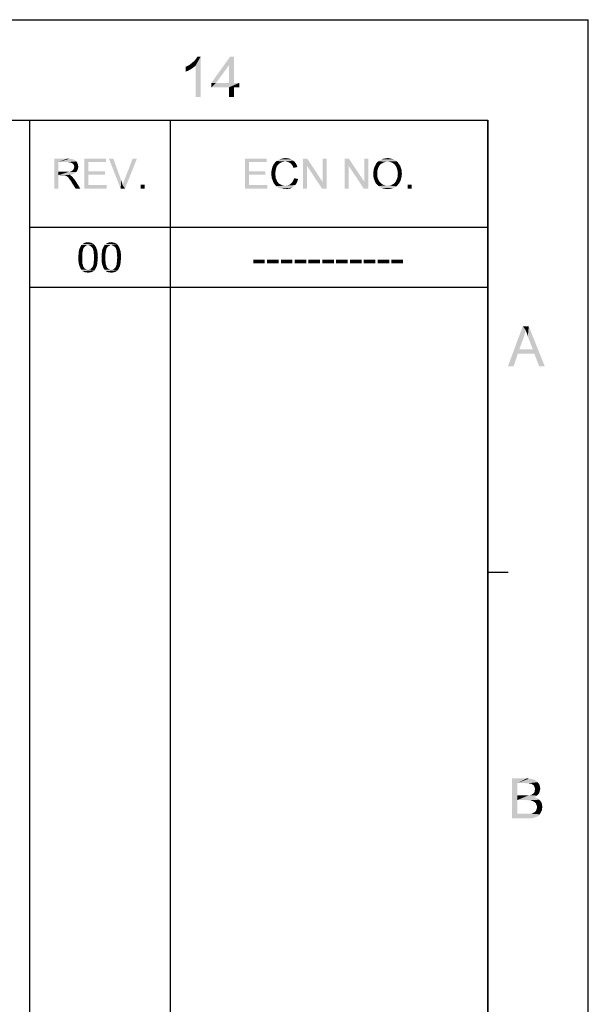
# Model space of a CAD drawing. Extents: x 0 to 1189, y 0 to 841.
# Tile 125 of 125: x 1104 to 1189, y 694 to 841. Entities that reach past the tile are written whole.
import ezdxf

# ---------------------------------------------------------------- set-up
doc = ezdxf.new("R2010")
doc.units = 0
doc.header["$LTSCALE"] = 65.395
doc.header["$MEASUREMENT"] = 0
doc.layers.get('0').update_dxf_attribs({"linetype": 'CONTINUOUS'})

msp = doc.modelspace()

# ---------------------------------------------------------------- linework, layer by layer
at = {"linetype": 'Continuous'}
for p, q in [((0, 841), (1189, 841)), ((1189, 0), (1189, 841)), ((15, 826), (1174, 826)), ((1105.5, 826), (1174, 826)), ((1105.5, 826), (1105.5, 90)), ((1126.5, 826), (1126.5, 90)), ((1174, 826), (1174, 90)), ((1174, 15), (1174, 826)), ((1105.5, 810), (1174, 810)), ((1105.5, 801), (1174, 801)), ((1174, 758.41667), (1177, 758.41667))]:
    msp.add_line(p, q, dxfattribs=at)
for points in [[(1129.41496, 834.26098), (1129.63718, 834.43876), (1131.0594, 835.46098)], [(1130.30385, 834.12765), (1129.41496, 834.26098), (1131.0594, 835.46098)], [(1129.63718, 834.43876), (1129.90385, 834.66098), (1131.0594, 835.46098)], [(1129.90385, 834.66098), (1130.12607, 834.83876), (1131.0594, 835.46098)], [(1130.12607, 834.83876), (1130.30385, 835.06098), (1131.0594, 835.46098)], [(1130.30385, 835.06098), (1130.43718, 835.23876), (1131.0594, 835.46098)], [(1130.30385, 829.46098), (1130.30385, 834.12765), (1131.0594, 835.46098)], [(1130.30385, 829.46098), (1131.0594, 835.46098), (1131.0594, 829.46098)], [(1131.0594, 835.46098), (1130.43718, 835.23876), (1130.57051, 835.46098)], [(1136.03718, 835.46098), (1135.28162, 834.17209), (1132.6594, 831.54987)], [(1136.03718, 835.46098), (1132.6594, 831.54987), (1135.4594, 835.46098)], [(1135.28162, 831.54987), (1135.28162, 834.17209), (1136.03718, 835.46098)], [(1135.28162, 831.54987), (1136.03718, 835.46098), (1136.03718, 831.54987)], [(1128.83718, 833.94987), (1129.10385, 834.0832), (1130.30385, 834.12765)], [(1128.83718, 833.94987), (1130.30385, 834.12765), (1129.99274, 833.86098)], [(1129.99274, 833.86098), (1128.83718, 833.23876), (1128.83718, 833.94987)], [(1129.99274, 833.86098), (1129.59274, 833.59431), (1128.83718, 833.23876)], [(1129.59274, 833.59431), (1129.19274, 833.37209), (1128.83718, 833.23876)], [(1130.30385, 834.12765), (1129.10385, 834.0832), (1129.41496, 834.26098)], [(1132.6594, 831.54987), (1135.28162, 834.17209), (1133.37051, 831.54987)], [(1136.03718, 831.54987), (1136.83718, 831.54987), (1132.6594, 830.8832)], [(1135.28162, 831.54987), (1136.03718, 831.54987), (1132.6594, 830.8832)], [(1133.37051, 831.54987), (1135.28162, 831.54987), (1132.6594, 830.8832)], [(1133.37051, 831.54987), (1132.6594, 830.8832), (1132.6594, 831.54987)], [(1135.28162, 830.8832), (1132.6594, 830.8832), (1136.83718, 831.54987)], [(1136.03718, 830.8832), (1135.28162, 830.8832), (1136.83718, 831.54987)], [(1136.03718, 830.8832), (1136.83718, 831.54987), (1136.83718, 830.8832)], [(1136.03718, 830.8832), (1135.28162, 829.46098), (1135.28162, 830.8832)], [(1135.28162, 829.46098), (1136.03718, 830.8832), (1136.03718, 829.46098)], [(1109.18123, 820.25), (1111.14789, 820.25), (1109.78123, 819.71666)], [(1109.78123, 819.71666), (1109.18123, 815.75), (1109.18123, 820.25)], [(1111.14789, 820.25), (1111.44789, 820.21667), (1109.78123, 819.71666)], [(1111.68123, 820.21667), (1111.91456, 820.15), (1109.78123, 819.71666)], [(1111.44789, 820.21667), (1111.68123, 820.21667), (1109.78123, 819.71666)], [(1111.91456, 820.15), (1112.08123, 820.11667), (1109.78123, 819.71666)], [(1112.08123, 820.11667), (1112.21456, 820.05), (1109.78123, 819.71666)], [(1112.21456, 820.05), (1112.34789, 819.95), (1109.78123, 819.71666)], [(1112.34789, 819.95), (1112.48123, 819.81667), (1109.78123, 819.71666)], [(1111.18123, 819.71666), (1109.78123, 819.71666), (1112.48123, 819.81667)], [(1111.41456, 819.68333), (1111.18123, 819.71666), (1112.48123, 819.81667)], [(1111.41456, 819.68333), (1112.48123, 819.81667), (1112.58123, 819.68333)], [(1113.68123, 820.25), (1116.91456, 820.25), (1114.28123, 819.71666)], [(1114.28123, 819.71666), (1113.68123, 815.75), (1113.68123, 820.25)], [(1114.28123, 819.71666), (1116.91456, 820.25), (1116.91456, 819.71666)], [(1118.01456, 820.25), (1119.11456, 815.75), (1117.34789, 820.25)], [(1118.01456, 820.25), (1119.18123, 816.98333), (1119.11456, 815.75)], [(1119.41456, 816.25), (1119.51456, 816.61667), (1121.54789, 820.25)], [(1119.41456, 816.25), (1121.54789, 820.25), (1119.74789, 815.75)], [(1119.51456, 816.61667), (1119.64789, 816.98333), (1121.54789, 820.25)], [(1121.54789, 820.25), (1119.64789, 816.98333), (1120.91456, 820.25)], [(1137.67658, 820.25), (1140.90991, 820.25), (1138.27658, 819.71666)], [(1138.27658, 819.71666), (1137.67658, 815.75), (1137.67658, 820.25)], [(1138.27658, 819.71666), (1140.90991, 820.25), (1140.90991, 819.71666)], [(1143.70991, 819.78333), (1142.20991, 819.68333), (1142.40991, 819.88333)], [(1143.70991, 819.78333), (1143.47658, 819.75), (1142.20991, 819.68333)], [(1143.47658, 819.75), (1143.24325, 819.71667), (1142.20991, 819.68333)], [(1144.87658, 819.95), (1142.40991, 819.88333), (1142.64325, 820.01667)], [(1143.70991, 819.78333), (1142.40991, 819.88333), (1144.87658, 819.95)], [(1144.64325, 820.11667), (1142.64325, 820.01667), (1142.90991, 820.15)], [(1142.64325, 820.01667), (1144.64325, 820.11667), (1144.87658, 819.95)], [(1144.37658, 820.21667), (1142.90991, 820.15), (1143.17658, 820.21667)], [(1142.90991, 820.15), (1144.37658, 820.21667), (1144.64325, 820.11667)], [(1144.07658, 820.28333), (1143.17658, 820.21667), (1143.44325, 820.28333)], [(1143.17658, 820.21667), (1144.07658, 820.28333), (1144.37658, 820.21667)], [(1143.44325, 820.28333), (1143.74325, 820.31667), (1144.07658, 820.28333)], [(1143.94325, 819.75), (1143.70991, 819.78333), (1144.87658, 819.95)], [(1143.94325, 819.75), (1144.87658, 819.95), (1145.10991, 819.75)], [(1145.10991, 819.75), (1144.14325, 819.71667), (1143.94325, 819.75)], [(1144.30991, 819.65), (1144.14325, 819.71667), (1145.10991, 819.75)], [(1144.47658, 819.55), (1144.30991, 819.65), (1145.10991, 819.75)], [(1144.47658, 819.55), (1145.10991, 819.75), (1145.27658, 819.55)], [(1146.97658, 820.25), (1146.94325, 819.18333), (1146.34325, 815.75)], [(1146.97658, 820.25), (1146.34325, 815.75), (1146.34325, 820.25)], [(1146.94325, 819.18333), (1146.97658, 820.25), (1149.27658, 816.78333)], [(1149.20991, 815.75), (1149.27658, 816.78333), (1149.87658, 820.25)], [(1149.20991, 815.75), (1149.87658, 820.25), (1149.87658, 815.75)], [(1149.87658, 820.25), (1149.27658, 816.78333), (1149.27658, 820.25)], [(1153.20991, 820.25), (1153.17658, 819.18333), (1152.57658, 815.75)], [(1153.20991, 820.25), (1152.57658, 815.75), (1152.57658, 820.25)], [(1153.17658, 819.18333), (1153.20991, 820.25), (1155.50991, 816.78333)], [(1155.44325, 815.75), (1155.50991, 816.78333), (1156.10991, 820.25)], [(1155.44325, 815.75), (1156.10991, 820.25), (1156.10991, 815.75)], [(1156.10991, 820.25), (1155.50991, 816.78333), (1155.50991, 820.25)], [(1159.00991, 819.78333), (1157.44325, 819.68333), (1157.60991, 819.81667)], [(1159.00991, 819.78333), (1158.70991, 819.75), (1157.44325, 819.68333)], [(1157.44325, 819.68333), (1158.70991, 819.75), (1158.40991, 819.65)], [(1160.34325, 819.85), (1157.60991, 819.81667), (1157.77658, 819.95)], [(1159.00991, 819.78333), (1157.60991, 819.81667), (1160.34325, 819.85)], [(1160.10991, 820.01667), (1157.77658, 819.95), (1157.94325, 820.05)], [(1157.77658, 819.95), (1160.10991, 820.01667), (1160.34325, 819.85)], [(1159.84325, 820.15), (1157.94325, 820.05), (1158.14325, 820.15)], [(1157.94325, 820.05), (1159.84325, 820.15), (1160.10991, 820.01667)], [(1159.57658, 820.21667), (1158.14325, 820.15), (1158.34325, 820.21667)], [(1158.14325, 820.15), (1159.57658, 820.21667), (1159.84325, 820.15)], [(1158.34325, 820.21667), (1158.54325, 820.25), (1159.30991, 820.28333)], [(1158.34325, 820.21667), (1159.30991, 820.28333), (1159.57658, 820.21667)], [(1159.30991, 820.28333), (1158.54325, 820.25), (1158.77658, 820.28333)], [(1158.77658, 820.28333), (1159.00991, 820.31667), (1159.30991, 820.28333)], [(1159.20991, 819.75), (1159.00991, 819.78333), (1160.34325, 819.85)], [(1159.40991, 819.71667), (1159.20991, 819.75), (1160.34325, 819.85)], [(1159.60991, 819.65), (1159.40991, 819.71667), (1160.34325, 819.85)], [(1159.60991, 819.65), (1160.34325, 819.85), (1160.54325, 819.65)], [(1109.78123, 819.71666), (1109.78123, 818.28333), (1109.18123, 815.75)], [(1109.78123, 818.28333), (1109.78123, 817.75), (1109.18123, 815.75)], [(1111.41456, 818.28333), (1112.44789, 818.21667), (1109.78123, 817.75)], [(1111.24789, 818.28333), (1111.41456, 818.28333), (1109.78123, 817.75)], [(1111.04789, 818.28333), (1111.24789, 818.28333), (1109.78123, 817.75)], [(1109.78123, 818.28333), (1111.04789, 818.28333), (1109.78123, 817.75)], [(1112.58123, 819.68333), (1111.61456, 819.65), (1111.41456, 819.68333)], [(1111.41456, 818.28333), (1111.54789, 818.31667), (1112.58123, 818.38333)], [(1111.41456, 818.28333), (1112.58123, 818.38333), (1112.44789, 818.21667)], [(1111.54789, 818.31667), (1111.68123, 818.35), (1112.58123, 818.38333)], [(1111.78123, 819.58333), (1111.61456, 819.65), (1112.58123, 819.68333)], [(1112.58123, 818.38333), (1111.68123, 818.35), (1111.78123, 818.38333)], [(1111.91456, 819.51667), (1111.78123, 819.58333), (1112.58123, 819.68333)], [(1111.78123, 818.38333), (1111.88123, 818.45), (1112.68123, 818.58333)], [(1111.78123, 818.38333), (1112.68123, 818.58333), (1112.58123, 818.38333)], [(1111.88123, 818.45), (1111.98123, 818.51667), (1112.68123, 818.58333)], [(1111.91456, 819.51667), (1112.58123, 819.68333), (1112.64789, 819.51667)], [(1112.64789, 819.51667), (1112.04789, 819.38333), (1111.91456, 819.51667)], [(1112.68123, 818.58333), (1111.98123, 818.51667), (1112.04789, 818.61667)], [(1112.04789, 819.38333), (1112.64789, 819.51667), (1112.71456, 819.38333)], [(1112.71456, 819.38333), (1112.11456, 819.28333), (1112.04789, 819.38333)], [(1112.04789, 818.61667), (1112.08123, 818.68333), (1112.74789, 818.78333)], [(1112.04789, 818.61667), (1112.74789, 818.78333), (1112.68123, 818.58333)], [(1112.74789, 818.78333), (1112.08123, 818.68333), (1112.14789, 818.78333)], [(1112.11456, 819.28333), (1112.71456, 819.38333), (1112.74789, 819.18333)], [(1112.74789, 819.18333), (1112.14789, 819.15), (1112.11456, 819.28333)], [(1112.14789, 819.15), (1112.74789, 819.18333), (1112.78123, 819.01667)], [(1112.78123, 819.01667), (1112.18123, 818.98333), (1112.14789, 819.15)], [(1112.14789, 818.88333), (1112.18123, 818.98333), (1112.78123, 819.01667)], [(1112.14789, 818.78333), (1112.14789, 818.88333), (1112.78123, 819.01667)], [(1112.14789, 818.78333), (1112.78123, 819.01667), (1112.74789, 818.78333)], [(1114.28123, 819.71666), (1114.28123, 818.35), (1113.68123, 815.75)], [(1114.28123, 818.35), (1114.28123, 817.81667), (1113.68123, 815.75)], [(1114.28123, 817.81667), (1116.74789, 818.35), (1116.74789, 817.81667)], [(1114.28123, 818.35), (1116.74789, 818.35), (1114.28123, 817.81667)], [(1138.27658, 819.71666), (1138.27658, 818.35), (1137.67658, 815.75)], [(1138.27658, 818.35), (1138.27658, 817.81667), (1137.67658, 815.75)], [(1138.27658, 817.81667), (1140.74325, 818.35), (1140.74325, 817.81667)], [(1138.27658, 818.35), (1140.74325, 818.35), (1138.27658, 817.81667)], [(1142.30991, 818.65), (1141.64325, 818.35), (1141.70991, 818.68333)], [(1142.30991, 818.65), (1142.27658, 818.45), (1141.64325, 818.35)], [(1141.64325, 818.35), (1142.27658, 818.45), (1142.24325, 818.25)], [(1142.24325, 818.25), (1141.64325, 818.01667), (1141.64325, 818.35)], [(1142.37658, 818.88333), (1141.70991, 818.68333), (1141.77658, 818.95)], [(1141.70991, 818.68333), (1142.37658, 818.88333), (1142.30991, 818.65)], [(1142.57658, 819.25), (1142.44325, 819.05), (1141.77658, 818.95)], [(1142.57658, 819.25), (1141.77658, 818.95), (1141.90991, 819.25)], [(1141.77658, 818.95), (1142.44325, 819.05), (1142.37658, 818.88333)], [(1142.70991, 819.38333), (1141.90991, 819.25), (1142.04325, 819.48333)], [(1141.90991, 819.25), (1142.70991, 819.38333), (1142.57658, 819.25)], [(1143.04325, 819.61667), (1142.04325, 819.48333), (1142.20991, 819.68333)], [(1143.04325, 819.61667), (1142.84325, 819.51667), (1142.04325, 819.48333)], [(1142.04325, 819.48333), (1142.84325, 819.51667), (1142.70991, 819.38333)], [(1142.20991, 819.68333), (1143.24325, 819.71667), (1143.04325, 819.61667)], [(1145.27658, 819.55), (1144.60991, 819.41667), (1144.47658, 819.55)], [(1144.60991, 819.41667), (1145.27658, 819.55), (1145.40991, 819.28333)], [(1145.40991, 819.28333), (1144.74325, 819.25), (1144.60991, 819.41667)], [(1144.84325, 819.08333), (1144.74325, 819.25), (1145.40991, 819.28333)], [(1144.84325, 819.08333), (1145.40991, 819.28333), (1145.54325, 818.98333)], [(1145.54325, 818.98333), (1144.94325, 818.85), (1144.84325, 819.08333)], [(1146.34325, 815.75), (1146.94325, 819.18333), (1146.94325, 815.75)], [(1149.27658, 816.78333), (1149.20991, 815.75), (1146.94325, 819.18333)], [(1152.57658, 815.75), (1153.17658, 819.18333), (1153.17658, 815.75)], [(1155.50991, 816.78333), (1155.44325, 815.75), (1153.17658, 819.18333)], [(1157.47658, 818.38333), (1156.87658, 818.18333), (1156.90991, 818.45)], [(1156.87658, 818.18333), (1157.47658, 818.38333), (1157.47658, 818.15)], [(1157.50991, 818.58333), (1156.90991, 818.45), (1156.94325, 818.68333)], [(1156.90991, 818.45), (1157.50991, 818.58333), (1157.47658, 818.38333)], [(1157.57658, 818.78333), (1156.94325, 818.68333), (1157.00991, 818.91667)], [(1156.94325, 818.68333), (1157.57658, 818.78333), (1157.50991, 818.58333)], [(1157.70991, 819.08333), (1157.00991, 818.91667), (1157.10991, 819.11667)], [(1157.70991, 819.08333), (1157.64325, 818.95), (1157.00991, 818.91667)], [(1157.00991, 818.91667), (1157.64325, 818.95), (1157.57658, 818.78333)], [(1157.80991, 819.21667), (1157.10991, 819.11667), (1157.20991, 819.31667)], [(1157.10991, 819.11667), (1157.80991, 819.21667), (1157.70991, 819.08333)], [(1158.14325, 819.51667), (1157.90991, 819.35), (1157.20991, 819.31667)], [(1158.14325, 819.51667), (1157.20991, 819.31667), (1157.30991, 819.51667)], [(1157.20991, 819.31667), (1157.90991, 819.35), (1157.80991, 819.21667)], [(1158.40991, 819.65), (1157.30991, 819.51667), (1157.44325, 819.68333)], [(1157.30991, 819.51667), (1158.40991, 819.65), (1158.14325, 819.51667)], [(1160.54325, 819.65), (1159.80991, 819.55), (1159.60991, 819.65)], [(1159.97658, 819.41667), (1159.80991, 819.55), (1160.54325, 819.65)], [(1159.97658, 819.41667), (1160.54325, 819.65), (1160.70991, 819.41667)], [(1160.70991, 819.41667), (1160.10991, 819.28333), (1159.97658, 819.41667)], [(1160.10991, 819.28333), (1160.70991, 819.41667), (1160.87658, 819.18333)], [(1160.87658, 819.18333), (1160.24325, 819.11667), (1160.10991, 819.28333)], [(1160.34325, 818.91667), (1160.24325, 819.11667), (1160.87658, 819.18333)], [(1160.34325, 818.91667), (1160.87658, 819.18333), (1160.97658, 818.91667)], [(1160.97658, 818.91667), (1160.40991, 818.71667), (1160.34325, 818.91667)], [(1160.40991, 818.71667), (1160.97658, 818.91667), (1161.07658, 818.61667)], [(1161.07658, 818.61667), (1160.47658, 818.48333), (1160.40991, 818.71667)], [(1160.47658, 818.48333), (1161.07658, 818.61667), (1161.10991, 818.31667)], [(1161.10991, 818.31667), (1160.50991, 818.25), (1160.47658, 818.48333)], [(1160.54325, 817.98333), (1160.50991, 818.25), (1161.10991, 818.31667)], [(1160.54325, 817.98333), (1161.10991, 818.31667), (1161.14325, 817.98333)], [(1109.18123, 815.75), (1109.78123, 817.75), (1109.78123, 815.75)], [(1112.44789, 818.21667), (1112.28123, 818.08333), (1109.78123, 817.75)], [(1112.28123, 818.08333), (1112.04789, 817.95), (1109.78123, 817.75)], [(1112.04789, 817.95), (1111.81456, 817.85), (1109.78123, 817.75)], [(1111.81456, 817.85), (1111.51456, 817.81667), (1109.78123, 817.75)], [(1110.44789, 817.75), (1109.78123, 817.75), (1111.51456, 817.81667)], [(1110.54789, 817.71667), (1110.44789, 817.75), (1111.51456, 817.81667)], [(1110.64789, 817.71667), (1110.54789, 817.71667), (1111.51456, 817.81667)], [(1110.71456, 817.71667), (1110.64789, 817.71667), (1111.51456, 817.81667)], [(1110.78123, 817.71667), (1110.71456, 817.71667), (1111.51456, 817.81667)], [(1110.91456, 817.68333), (1110.78123, 817.71667), (1111.51456, 817.81667)], [(1110.91456, 817.68333), (1111.51456, 817.81667), (1111.68123, 817.68333)], [(1111.68123, 817.68333), (1111.04789, 817.61667), (1110.91456, 817.68333)], [(1111.11456, 817.55), (1111.04789, 817.61667), (1111.68123, 817.68333)], [(1111.11456, 817.55), (1111.68123, 817.68333), (1111.84789, 817.55)], [(1111.84789, 817.55), (1111.21456, 817.48333), (1111.11456, 817.55)], [(1111.28123, 817.41667), (1111.21456, 817.48333), (1111.84789, 817.55)], [(1111.34789, 817.31667), (1111.28123, 817.41667), (1111.84789, 817.55)], [(1111.34789, 817.31667), (1111.84789, 817.55), (1112.08123, 817.28333)], [(1112.08123, 817.28333), (1111.44789, 817.18333), (1111.34789, 817.31667)], [(1111.54789, 817.05), (1111.44789, 817.18333), (1112.08123, 817.28333)], [(1111.54789, 817.05), (1112.08123, 817.28333), (1112.31456, 816.98333)], [(1112.31456, 816.98333), (1111.68123, 816.88333), (1111.54789, 817.05)], [(1111.78123, 816.68333), (1111.68123, 816.88333), (1112.31456, 816.98333)], [(1112.38123, 815.75), (1111.78123, 816.68333), (1112.31456, 816.98333)], [(1112.38123, 815.75), (1112.31456, 816.98333), (1113.08123, 815.75)], [(1114.28123, 817.81667), (1114.28123, 816.28334), (1113.68123, 815.75)], [(1119.18123, 816.98333), (1119.31456, 816.61667), (1119.11456, 815.75)], [(1138.27658, 817.81667), (1138.27658, 816.28334), (1137.67658, 815.75)], [(1141.64325, 818.01667), (1142.24325, 818.25), (1142.24325, 818.01667)], [(1142.24325, 818.01667), (1142.24325, 817.75), (1141.64325, 817.71667)], [(1142.24325, 818.01667), (1141.64325, 817.71667), (1141.64325, 818.01667)], [(1141.64325, 817.71667), (1142.24325, 817.75), (1142.27658, 817.48333)], [(1142.27658, 817.48333), (1141.67658, 817.38333), (1141.64325, 817.71667)], [(1141.67658, 817.38333), (1142.27658, 817.48333), (1142.30991, 817.25)], [(1142.30991, 817.25), (1141.77658, 817.11667), (1141.67658, 817.38333)], [(1141.77658, 817.11667), (1142.30991, 817.25), (1142.40991, 817.05)], [(1142.40991, 817.05), (1141.87658, 816.81667), (1141.77658, 817.11667)], [(1142.40991, 817.05), (1142.47658, 816.85), (1141.87658, 816.81667)], [(1141.87658, 816.81667), (1142.47658, 816.85), (1142.60991, 816.68333)], [(1142.60991, 816.68333), (1142.00991, 816.55), (1141.87658, 816.81667)], [(1145.50991, 816.81667), (1144.70991, 816.65), (1144.84325, 816.85)], [(1144.70991, 816.65), (1145.50991, 816.81667), (1145.37658, 816.51667)], [(1144.84325, 816.85), (1144.94325, 817.05), (1145.64325, 817.18333)], [(1144.84325, 816.85), (1145.64325, 817.18333), (1145.50991, 816.81667)], [(1145.64325, 817.18333), (1144.94325, 817.05), (1145.04325, 817.31667)], [(1157.47658, 818.15), (1156.87658, 817.91667), (1156.87658, 818.18333)], [(1156.87658, 817.91667), (1157.47658, 818.15), (1157.47658, 817.91667)], [(1157.47658, 817.91667), (1157.47658, 817.71667), (1156.87658, 817.65)], [(1157.47658, 817.91667), (1156.87658, 817.65), (1156.87658, 817.91667)], [(1156.87658, 817.65), (1157.47658, 817.71667), (1157.47658, 817.55)], [(1157.47658, 817.55), (1156.90991, 817.35), (1156.87658, 817.65)], [(1157.47658, 817.55), (1157.50991, 817.38333), (1156.90991, 817.35)], [(1156.90991, 817.35), (1157.50991, 817.38333), (1157.57658, 817.21667)], [(1157.57658, 817.21667), (1157.00991, 817.08333), (1156.90991, 817.35)], [(1157.00991, 817.08333), (1157.57658, 817.21667), (1157.64325, 817.05)], [(1157.64325, 817.05), (1157.10991, 816.81667), (1157.00991, 817.08333)], [(1157.64325, 817.05), (1157.70991, 816.91667), (1157.10991, 816.81667)], [(1157.10991, 816.81667), (1157.70991, 816.91667), (1157.80991, 816.78334)], [(1157.80991, 816.78334), (1157.24325, 816.55), (1157.10991, 816.81667)], [(1160.20991, 816.78334), (1160.27658, 816.91667), (1160.97658, 817.05)], [(1160.20991, 816.78334), (1160.97658, 817.05), (1160.84325, 816.75)], [(1160.97658, 817.05), (1160.27658, 816.91667), (1160.34325, 817.08333)], [(1160.34325, 817.08333), (1160.40991, 817.21667), (1161.04325, 817.31667)], [(1160.34325, 817.08333), (1161.04325, 817.31667), (1160.97658, 817.05)], [(1161.04325, 817.31667), (1160.40991, 817.21667), (1160.47658, 817.38333)], [(1160.47658, 817.38333), (1160.50991, 817.58333), (1161.10991, 817.65)], [(1160.47658, 817.38333), (1161.10991, 817.65), (1161.04325, 817.31667)], [(1161.14325, 817.98333), (1160.50991, 817.78333), (1160.54325, 817.98333)], [(1160.50991, 817.78333), (1161.14325, 817.98333), (1161.10991, 817.65)], [(1161.10991, 817.65), (1160.50991, 817.58333), (1160.50991, 817.78333)], [(1114.28123, 816.28334), (1117.01456, 816.28334), (1113.68123, 815.75)], [(1113.68123, 815.75), (1117.01456, 816.28334), (1117.01456, 815.75)], [(1119.31456, 816.61667), (1119.41456, 816.25), (1119.11456, 815.75)], [(1119.74789, 815.75), (1119.11456, 815.75), (1119.41456, 816.25)], [(1122.68123, 816.35), (1122.08123, 815.75), (1122.08123, 816.35)], [(1122.08123, 815.75), (1122.68123, 816.35), (1122.68123, 815.75)], [(1138.27658, 816.28334), (1141.00991, 816.28334), (1137.67658, 815.75)], [(1137.67658, 815.75), (1141.00991, 816.28334), (1141.00991, 815.75)], [(1142.00991, 816.55), (1142.60991, 816.68333), (1142.74325, 816.51667)], [(1142.74325, 816.51667), (1142.17658, 816.31667), (1142.00991, 816.55)], [(1142.74325, 816.51667), (1142.90991, 816.41667), (1142.17658, 816.31667)], [(1142.17658, 816.31667), (1142.90991, 816.41667), (1143.10991, 816.31667)], [(1143.10991, 816.31667), (1142.34325, 816.11667), (1142.17658, 816.31667)], [(1143.10991, 816.31667), (1143.30991, 816.25), (1142.34325, 816.11667)], [(1142.34325, 816.11667), (1143.94325, 816.21666), (1145.17658, 816.28333)], [(1142.34325, 816.11667), (1145.17658, 816.28333), (1144.94325, 816.05)], [(1143.30991, 816.25), (1143.47658, 816.21666), (1142.34325, 816.11667)], [(1143.70991, 816.21666), (1143.94325, 816.21666), (1142.34325, 816.11667)], [(1143.47658, 816.21666), (1143.70991, 816.21666), (1142.34325, 816.11667)], [(1144.94325, 816.05), (1142.57658, 815.95), (1142.34325, 816.11667)], [(1142.57658, 815.95), (1144.94325, 816.05), (1144.67658, 815.88333)], [(1144.67658, 815.88333), (1142.80991, 815.81667), (1142.57658, 815.95)], [(1143.07658, 815.75), (1142.80991, 815.81667), (1144.67658, 815.88333)], [(1143.07658, 815.75), (1144.67658, 815.88333), (1144.40991, 815.75)], [(1144.40991, 815.75), (1143.40991, 815.71667), (1143.07658, 815.75)], [(1143.40991, 815.71667), (1144.40991, 815.75), (1144.10991, 815.71667)], [(1144.10991, 815.71667), (1143.74325, 815.68333), (1143.40991, 815.71667)], [(1145.17658, 816.28333), (1143.94325, 816.21666), (1144.17658, 816.28333)], [(1144.17658, 816.28333), (1144.37658, 816.35), (1145.37658, 816.51667)], [(1144.17658, 816.28333), (1145.37658, 816.51667), (1145.17658, 816.28333)], [(1144.37658, 816.35), (1144.54325, 816.48333), (1145.37658, 816.51667)], [(1145.37658, 816.51667), (1144.54325, 816.48333), (1144.70991, 816.65)], [(1157.80991, 816.78334), (1157.90991, 816.65), (1157.24325, 816.55)], [(1157.24325, 816.55), (1157.90991, 816.65), (1158.00991, 816.55)], [(1158.00991, 816.55), (1157.44325, 816.35), (1157.24325, 816.55)], [(1158.00991, 816.55), (1158.14325, 816.45), (1157.44325, 816.35)], [(1158.14325, 816.45), (1158.24325, 816.38333), (1157.44325, 816.35)], [(1157.44325, 816.35), (1158.24325, 816.38333), (1158.37658, 816.31667)], [(1158.37658, 816.31667), (1157.64325, 816.15), (1157.44325, 816.35)], [(1158.37658, 816.31667), (1158.54325, 816.25), (1157.64325, 816.15)], [(1158.54325, 816.25), (1158.67658, 816.21666), (1157.64325, 816.15)], [(1159.14325, 816.21666), (1159.30991, 816.21666), (1157.64325, 816.15)], [(1158.97658, 816.21666), (1159.14325, 816.21666), (1157.64325, 816.15)], [(1158.84325, 816.21666), (1158.97658, 816.21666), (1157.64325, 816.15)], [(1158.67658, 816.21666), (1158.84325, 816.21666), (1157.64325, 816.15)], [(1160.30991, 816.08333), (1157.64325, 816.15), (1159.30991, 816.21666)], [(1160.30991, 816.08333), (1157.87658, 815.98333), (1157.64325, 816.15)], [(1157.87658, 815.98333), (1160.30991, 816.08333), (1160.07658, 815.95)], [(1160.07658, 815.95), (1158.10991, 815.85), (1157.87658, 815.98333)], [(1158.10991, 815.85), (1160.07658, 815.95), (1159.80991, 815.81667)], [(1159.80991, 815.81667), (1158.40991, 815.75), (1158.10991, 815.85)], [(1158.40991, 815.75), (1159.80991, 815.81667), (1159.54325, 815.75)], [(1159.54325, 815.75), (1158.67658, 815.71667), (1158.40991, 815.75)], [(1158.67658, 815.71667), (1159.54325, 815.75), (1159.27658, 815.71667)], [(1159.27658, 815.71667), (1159.00991, 815.68333), (1158.67658, 815.71667)], [(1159.30991, 816.21666), (1159.47658, 816.25), (1160.50991, 816.28333)], [(1159.30991, 816.21666), (1160.50991, 816.28333), (1160.30991, 816.08333)], [(1160.50991, 816.28333), (1159.47658, 816.25), (1159.60991, 816.31667)], [(1159.60991, 816.31667), (1159.74325, 816.38333), (1160.70991, 816.51667)], [(1159.60991, 816.31667), (1160.70991, 816.51667), (1160.50991, 816.28333)], [(1159.74325, 816.38333), (1159.87658, 816.45), (1160.70991, 816.51667)], [(1160.70991, 816.51667), (1159.87658, 816.45), (1159.97658, 816.55)], [(1159.97658, 816.55), (1160.10991, 816.65), (1160.84325, 816.75)], [(1159.97658, 816.55), (1160.84325, 816.75), (1160.70991, 816.51667)], [(1160.84325, 816.75), (1160.10991, 816.65), (1160.20991, 816.78334)], [(1162.60991, 816.35), (1162.00991, 815.75), (1162.00991, 816.35)], [(1162.00991, 815.75), (1162.60991, 816.35), (1162.60991, 815.75)], [(1113.50372, 806.71667), (1112.87038, 806.48333), (1112.93705, 806.75)], [(1113.50372, 806.71667), (1113.47038, 806.55), (1112.87038, 806.48333)], [(1112.87038, 806.48333), (1113.47038, 806.55), (1113.43705, 806.38333)], [(1113.63705, 806.95), (1113.57038, 806.85), (1112.93705, 806.75)], [(1113.63705, 806.95), (1112.93705, 806.75), (1113.03705, 806.95)], [(1112.93705, 806.75), (1113.57038, 806.85), (1113.50372, 806.71667)], [(1113.73705, 807.08333), (1113.03705, 806.95), (1113.13705, 807.15)], [(1113.03705, 806.95), (1113.73705, 807.08333), (1113.63705, 806.95)], [(1114.23705, 807.28333), (1113.13705, 807.15), (1113.27038, 807.35)], [(1114.23705, 807.28333), (1114.03705, 807.25), (1113.13705, 807.15)], [(1114.03705, 807.25), (1113.90372, 807.18333), (1113.13705, 807.15)], [(1113.13705, 807.15), (1113.90372, 807.18333), (1113.73705, 807.08333)], [(1115.13705, 807.41667), (1113.27038, 807.35), (1113.43705, 807.48333)], [(1114.23705, 807.28333), (1113.27038, 807.35), (1115.13705, 807.41667)], [(1114.87038, 807.58333), (1115.00372, 807.51667), (1113.43705, 807.48333)], [(1114.87038, 807.58333), (1113.43705, 807.48333), (1113.60372, 807.58333)], [(1113.43705, 807.48333), (1115.00372, 807.51667), (1115.13705, 807.41667)], [(1114.57038, 807.68333), (1114.73705, 807.65), (1113.60372, 807.58333)], [(1114.57038, 807.68333), (1113.60372, 807.58333), (1113.80372, 807.68333)], [(1113.60372, 807.58333), (1114.73705, 807.65), (1114.87038, 807.58333)], [(1114.40372, 807.71667), (1113.80372, 807.68333), (1114.00372, 807.71667)], [(1113.80372, 807.68333), (1114.40372, 807.71667), (1114.57038, 807.68333)], [(1114.00372, 807.71667), (1114.23705, 807.75), (1114.40372, 807.71667)], [(1114.23705, 807.28333), (1115.13705, 807.41667), (1115.23705, 807.28333)], [(1115.23705, 807.28333), (1114.40372, 807.25), (1114.23705, 807.28333)], [(1114.57038, 807.18333), (1114.40372, 807.25), (1115.23705, 807.28333)], [(1114.57038, 807.18333), (1115.23705, 807.28333), (1115.30372, 807.18333)], [(1115.30372, 807.18333), (1114.73705, 807.05), (1114.57038, 807.18333)], [(1114.73705, 807.05), (1115.30372, 807.18333), (1115.40372, 807.01667)], [(1115.40372, 807.01667), (1114.87038, 806.91667), (1114.73705, 807.05)], [(1114.87038, 806.91667), (1115.40372, 807.01667), (1115.47038, 806.88333)], [(1115.47038, 806.88333), (1114.93705, 806.81667), (1114.87038, 806.91667)], [(1114.97038, 806.68333), (1114.93705, 806.81667), (1115.47038, 806.88333)], [(1114.97038, 806.68333), (1115.47038, 806.88333), (1115.53705, 806.68333)], [(1115.53705, 806.68333), (1115.03705, 806.51666), (1114.97038, 806.68333)], [(1115.03705, 806.51666), (1115.53705, 806.68333), (1115.60372, 806.51666)], [(1115.60372, 806.51666), (1115.07038, 806.35), (1115.03705, 806.51666)], [(1115.07038, 806.35), (1115.60372, 806.51666), (1115.63705, 806.28333)], [(1116.97038, 806.71667), (1116.33705, 806.48333), (1116.40372, 806.75)], [(1116.97038, 806.71667), (1116.93705, 806.55), (1116.33705, 806.48333)], [(1116.33705, 806.48333), (1116.93705, 806.55), (1116.90372, 806.38333)], [(1117.10372, 806.95), (1117.03705, 806.85), (1116.40372, 806.75)], [(1117.10372, 806.95), (1116.40372, 806.75), (1116.50372, 806.95)], [(1116.40372, 806.75), (1117.03705, 806.85), (1116.97038, 806.71667)], [(1117.20372, 807.08333), (1116.50372, 806.95), (1116.60372, 807.15)], [(1116.50372, 806.95), (1117.20372, 807.08333), (1117.10372, 806.95)], [(1117.70372, 807.28333), (1116.60372, 807.15), (1116.73705, 807.35)], [(1117.70372, 807.28333), (1117.50372, 807.25), (1116.60372, 807.15)], [(1117.50372, 807.25), (1117.37038, 807.18333), (1116.60372, 807.15)], [(1116.60372, 807.15), (1117.37038, 807.18333), (1117.20372, 807.08333)], [(1118.60372, 807.41667), (1116.73705, 807.35), (1116.90372, 807.48333)], [(1117.70372, 807.28333), (1116.73705, 807.35), (1118.60372, 807.41667)], [(1118.33705, 807.58333), (1118.47038, 807.51667), (1116.90372, 807.48333)], [(1118.33705, 807.58333), (1116.90372, 807.48333), (1117.07038, 807.58333)], [(1116.90372, 807.48333), (1118.47038, 807.51667), (1118.60372, 807.41667)], [(1118.03705, 807.68333), (1118.20372, 807.65), (1117.07038, 807.58333)], [(1118.03705, 807.68333), (1117.07038, 807.58333), (1117.27038, 807.68333)], [(1117.07038, 807.58333), (1118.20372, 807.65), (1118.33705, 807.58333)], [(1117.87038, 807.71667), (1117.27038, 807.68333), (1117.47038, 807.71667)], [(1117.27038, 807.68333), (1117.87038, 807.71667), (1118.03705, 807.68333)], [(1117.47038, 807.71667), (1117.70372, 807.75), (1117.87038, 807.71667)], [(1117.70372, 807.28333), (1118.60372, 807.41667), (1118.70372, 807.28333)], [(1118.70372, 807.28333), (1117.87038, 807.25), (1117.70372, 807.28333)], [(1118.03705, 807.18333), (1117.87038, 807.25), (1118.70372, 807.28333)], [(1118.03705, 807.18333), (1118.70372, 807.28333), (1118.77038, 807.18333)], [(1118.77038, 807.18333), (1118.20372, 807.05), (1118.03705, 807.18333)], [(1118.20372, 807.05), (1118.77038, 807.18333), (1118.87038, 807.01667)], [(1118.87038, 807.01667), (1118.33705, 806.91667), (1118.20372, 807.05)], [(1118.33705, 806.91667), (1118.87038, 807.01667), (1118.93705, 806.88333)], [(1118.93705, 806.88333), (1118.40372, 806.81667), (1118.33705, 806.91667)], [(1118.43705, 806.68333), (1118.40372, 806.81667), (1118.93705, 806.88333)], [(1118.43705, 806.68333), (1118.93705, 806.88333), (1119.00372, 806.68333)], [(1119.00372, 806.68333), (1118.50372, 806.51666), (1118.43705, 806.68333)], [(1118.50372, 806.51666), (1119.00372, 806.68333), (1119.07038, 806.51666)], [(1119.07038, 806.51666), (1118.53705, 806.35), (1118.50372, 806.51666)], [(1118.53705, 806.35), (1119.07038, 806.51666), (1119.10372, 806.28333)], [(1113.40372, 806.18333), (1113.37038, 805.95), (1112.80372, 805.81667)], [(1113.40372, 806.18333), (1112.80372, 805.81667), (1112.83705, 806.18333)], [(1112.80372, 805.81667), (1113.37038, 805.95), (1113.37038, 805.71667)], [(1113.37038, 805.71667), (1112.80372, 805.45), (1112.80372, 805.81667)], [(1112.80372, 805.45), (1113.37038, 805.71667), (1113.37038, 805.45)], [(1113.37038, 805.45), (1113.37038, 805.18333), (1112.80372, 805.15)], [(1113.37038, 805.45), (1112.80372, 805.15), (1112.80372, 805.45)], [(1112.80372, 805.15), (1113.37038, 805.18333), (1113.37038, 804.95)], [(1113.37038, 804.95), (1112.80372, 804.85), (1112.80372, 805.15)], [(1113.43705, 806.38333), (1112.83705, 806.18333), (1112.87038, 806.48333)], [(1112.83705, 806.18333), (1113.43705, 806.38333), (1113.40372, 806.18333)], [(1115.63705, 806.28333), (1115.07038, 806.18333), (1115.07038, 806.35)], [(1115.07038, 806.18333), (1115.63705, 806.28333), (1115.67038, 806.05)], [(1115.67038, 806.05), (1115.10372, 805.95), (1115.07038, 806.18333)], [(1115.10372, 805.95), (1115.67038, 806.05), (1115.67038, 805.75)], [(1115.67038, 805.75), (1115.10372, 805.71667), (1115.10372, 805.95)], [(1115.13705, 805.45), (1115.10372, 805.71667), (1115.67038, 805.75)], [(1115.70372, 805.45), (1115.10372, 805.18333), (1115.13705, 805.45)], [(1115.10372, 805.18333), (1115.70372, 805.45), (1115.67038, 805.08333)], [(1115.67038, 805.08333), (1115.10372, 804.95), (1115.10372, 805.18333)], [(1115.10372, 804.95), (1115.67038, 805.08333), (1115.63705, 804.75)], [(1115.13705, 805.45), (1115.67038, 805.75), (1115.70372, 805.45)], [(1116.87038, 806.18333), (1116.83705, 805.95), (1116.27038, 805.81667)], [(1116.87038, 806.18333), (1116.27038, 805.81667), (1116.30372, 806.18333)], [(1116.27038, 805.81667), (1116.83705, 805.95), (1116.83705, 805.71667)], [(1116.83705, 805.71667), (1116.27038, 805.45), (1116.27038, 805.81667)], [(1116.27038, 805.45), (1116.83705, 805.71667), (1116.83705, 805.45)], [(1116.83705, 805.45), (1116.83705, 805.18333), (1116.27038, 805.15)], [(1116.83705, 805.45), (1116.27038, 805.15), (1116.27038, 805.45)], [(1116.27038, 805.15), (1116.83705, 805.18333), (1116.83705, 804.95)], [(1116.83705, 804.95), (1116.27038, 804.85), (1116.27038, 805.15)], [(1116.90372, 806.38333), (1116.30372, 806.18333), (1116.33705, 806.48333)], [(1116.30372, 806.18333), (1116.90372, 806.38333), (1116.87038, 806.18333)], [(1119.10372, 806.28333), (1118.53705, 806.18333), (1118.53705, 806.35)], [(1118.53705, 806.18333), (1119.10372, 806.28333), (1119.13705, 806.05)], [(1119.13705, 806.05), (1118.57038, 805.95), (1118.53705, 806.18333)], [(1118.57038, 805.95), (1119.13705, 806.05), (1119.13705, 805.75)], [(1119.13705, 805.75), (1118.57038, 805.71667), (1118.57038, 805.95)], [(1118.60372, 805.45), (1118.57038, 805.71667), (1119.13705, 805.75)], [(1119.17038, 805.45), (1118.57038, 805.18333), (1118.60372, 805.45)], [(1118.57038, 805.18333), (1119.17038, 805.45), (1119.13705, 805.08333)], [(1119.13705, 805.08333), (1118.57038, 804.95), (1118.57038, 805.18333)], [(1118.57038, 804.95), (1119.13705, 805.08333), (1119.10372, 804.75)], [(1118.60372, 805.45), (1119.13705, 805.75), (1119.17038, 805.45)], [(1140.64907, 805.11667), (1138.91574, 804.58333), (1138.91574, 805.11667)], [(1138.91574, 804.58333), (1140.64907, 805.11667), (1140.64907, 804.58333)], [(1142.71574, 805.11667), (1140.9824, 804.58333), (1140.9824, 805.11667)], [(1140.9824, 804.58333), (1142.71574, 805.11667), (1142.71574, 804.58333)], [(1144.7824, 805.11667), (1143.04907, 804.58333), (1143.04907, 805.11667)], [(1143.04907, 804.58333), (1144.7824, 805.11667), (1144.7824, 804.58333)], [(1146.84907, 805.11667), (1145.11574, 804.58333), (1145.11574, 805.11667)], [(1145.11574, 804.58333), (1146.84907, 805.11667), (1146.84907, 804.58333)], [(1148.91574, 805.11667), (1147.1824, 804.58333), (1147.1824, 805.11667)], [(1147.1824, 804.58333), (1148.91574, 805.11667), (1148.91574, 804.58333)], [(1150.9824, 805.11667), (1149.24907, 804.58333), (1149.24907, 805.11667)], [(1149.24907, 804.58333), (1150.9824, 805.11667), (1150.9824, 804.58333)], [(1153.04907, 805.11667), (1151.31574, 804.58333), (1151.31574, 805.11667)], [(1151.31574, 804.58333), (1153.04907, 805.11667), (1153.04907, 804.58333)], [(1155.11574, 805.11667), (1153.3824, 804.58333), (1153.3824, 805.11667)], [(1153.3824, 804.58333), (1155.11574, 805.11667), (1155.11574, 804.58333)], [(1157.1824, 805.11667), (1155.44907, 804.58333), (1155.44907, 805.11667)], [(1155.44907, 804.58333), (1157.1824, 805.11667), (1157.1824, 804.58333)], [(1159.24907, 805.11667), (1157.51574, 804.58333), (1157.51574, 805.11667)], [(1157.51574, 804.58333), (1159.24907, 805.11667), (1159.24907, 804.58333)], [(1161.31574, 805.11667), (1159.5824, 804.58333), (1159.5824, 805.11667)], [(1159.5824, 804.58333), (1161.31574, 805.11667), (1161.31574, 804.58333)], [(1112.80372, 804.85), (1113.37038, 804.95), (1113.40372, 804.71667)], [(1113.40372, 804.71667), (1112.83705, 804.61667), (1112.80372, 804.85)], [(1112.83705, 804.61667), (1113.40372, 804.71667), (1113.40372, 804.51667)], [(1113.40372, 804.51667), (1112.90372, 804.35), (1112.83705, 804.61667)], [(1112.90372, 804.35), (1113.40372, 804.51667), (1113.47038, 804.35)], [(1113.47038, 804.35), (1112.97038, 804.15), (1112.90372, 804.35)], [(1113.47038, 804.35), (1113.50372, 804.21667), (1112.97038, 804.15)], [(1112.97038, 804.15), (1113.50372, 804.21667), (1113.53705, 804.08333)], [(1113.53705, 804.08333), (1113.03705, 803.95), (1112.97038, 804.15)], [(1113.53705, 804.08333), (1113.60372, 803.98333), (1113.03705, 803.95)], [(1113.03705, 803.95), (1113.60372, 803.98333), (1113.73705, 803.81667)], [(1113.73705, 803.81667), (1113.13705, 803.78333), (1113.03705, 803.95)], [(1113.13705, 803.78333), (1113.73705, 803.81667), (1113.90372, 803.71667)], [(1113.90372, 803.71667), (1113.23705, 803.61667), (1113.13705, 803.78333)], [(1113.90372, 803.71667), (1114.07038, 803.65), (1113.23705, 803.61667)], [(1114.23705, 803.65), (1114.40372, 803.65), (1113.23705, 803.61667)], [(1114.07038, 803.65), (1114.23705, 803.65), (1113.23705, 803.61667)], [(1115.20372, 803.55), (1113.23705, 803.61667), (1114.40372, 803.65)], [(1115.20372, 803.55), (1113.33705, 803.51667), (1113.23705, 803.61667)], [(1113.43705, 803.41667), (1113.33705, 803.51667), (1115.20372, 803.55)], [(1113.43705, 803.41667), (1115.20372, 803.55), (1115.03705, 803.41667)], [(1114.40372, 803.65), (1114.57038, 803.71667), (1115.33705, 803.75)], [(1114.40372, 803.65), (1115.33705, 803.75), (1115.20372, 803.55)], [(1115.33705, 803.75), (1114.57038, 803.71667), (1114.73705, 803.85)], [(1115.43705, 803.95), (1114.73705, 803.85), (1114.87038, 803.98333)], [(1114.73705, 803.85), (1115.43705, 803.95), (1115.33705, 803.75)], [(1114.87038, 803.98333), (1114.93705, 804.08333), (1115.53705, 804.18333)], [(1114.87038, 803.98333), (1115.53705, 804.18333), (1115.43705, 803.95)], [(1115.53705, 804.18333), (1114.93705, 804.08333), (1114.97038, 804.21667)], [(1114.97038, 804.21667), (1115.03705, 804.35), (1115.60372, 804.45)], [(1114.97038, 804.21667), (1115.60372, 804.45), (1115.53705, 804.18333)], [(1115.60372, 804.45), (1115.03705, 804.35), (1115.07038, 804.51667)], [(1115.63705, 804.75), (1115.07038, 804.71667), (1115.10372, 804.95)], [(1115.07038, 804.51667), (1115.07038, 804.71667), (1115.63705, 804.75)], [(1115.07038, 804.51667), (1115.63705, 804.75), (1115.60372, 804.45)], [(1116.27038, 804.85), (1116.83705, 804.95), (1116.87038, 804.71667)], [(1116.87038, 804.71667), (1116.30372, 804.61667), (1116.27038, 804.85)], [(1116.30372, 804.61667), (1116.87038, 804.71667), (1116.87038, 804.51667)], [(1116.87038, 804.51667), (1116.37038, 804.35), (1116.30372, 804.61667)], [(1116.37038, 804.35), (1116.87038, 804.51667), (1116.93705, 804.35)], [(1116.93705, 804.35), (1116.43705, 804.15), (1116.37038, 804.35)], [(1116.93705, 804.35), (1116.97038, 804.21667), (1116.43705, 804.15)], [(1116.43705, 804.15), (1116.97038, 804.21667), (1117.00372, 804.08333)], [(1117.00372, 804.08333), (1116.50372, 803.95), (1116.43705, 804.15)], [(1117.00372, 804.08333), (1117.07038, 803.98333), (1116.50372, 803.95)], [(1116.50372, 803.95), (1117.07038, 803.98333), (1117.20372, 803.81667)], [(1117.20372, 803.81667), (1116.60372, 803.78333), (1116.50372, 803.95)], [(1116.60372, 803.78333), (1117.20372, 803.81667), (1117.37038, 803.71667)], [(1117.37038, 803.71667), (1116.70372, 803.61667), (1116.60372, 803.78333)], [(1117.37038, 803.71667), (1117.53705, 803.65), (1116.70372, 803.61667)], [(1117.70372, 803.65), (1117.87038, 803.65), (1116.70372, 803.61667)], [(1117.53705, 803.65), (1117.70372, 803.65), (1116.70372, 803.61667)], [(1118.67038, 803.55), (1116.70372, 803.61667), (1117.87038, 803.65)], [(1118.67038, 803.55), (1116.80372, 803.51667), (1116.70372, 803.61667)], [(1116.90372, 803.41667), (1116.80372, 803.51667), (1118.67038, 803.55)], [(1116.90372, 803.41667), (1118.67038, 803.55), (1118.50372, 803.41667)], [(1117.87038, 803.65), (1118.03705, 803.71667), (1118.80372, 803.75)], [(1117.87038, 803.65), (1118.80372, 803.75), (1118.67038, 803.55)], [(1118.80372, 803.75), (1118.03705, 803.71667), (1118.20372, 803.85)], [(1118.90372, 803.95), (1118.20372, 803.85), (1118.33705, 803.98333)], [(1118.20372, 803.85), (1118.90372, 803.95), (1118.80372, 803.75)], [(1118.33705, 803.98333), (1118.40372, 804.08333), (1119.00372, 804.18333)], [(1118.33705, 803.98333), (1119.00372, 804.18333), (1118.90372, 803.95)], [(1119.00372, 804.18333), (1118.40372, 804.08333), (1118.43705, 804.21667)], [(1118.43705, 804.21667), (1118.50372, 804.35), (1119.07038, 804.45)], [(1118.43705, 804.21667), (1119.07038, 804.45), (1119.00372, 804.18333)], [(1119.07038, 804.45), (1118.50372, 804.35), (1118.53705, 804.51667)], [(1119.10372, 804.75), (1118.53705, 804.71667), (1118.57038, 804.95)], [(1118.53705, 804.51667), (1118.53705, 804.71667), (1119.10372, 804.75)], [(1118.53705, 804.51667), (1119.10372, 804.75), (1119.07038, 804.45)], [(1115.03705, 803.41667), (1113.53705, 803.35), (1113.43705, 803.41667)], [(1113.53705, 803.35), (1115.03705, 803.41667), (1114.87038, 803.31667)], [(1114.87038, 803.31667), (1113.67038, 803.28333), (1113.53705, 803.35)], [(1113.80372, 803.25), (1113.67038, 803.28333), (1114.87038, 803.31667)], [(1113.80372, 803.25), (1114.87038, 803.31667), (1114.67038, 803.25)], [(1114.67038, 803.25), (1113.93705, 803.21667), (1113.80372, 803.25)], [(1114.07038, 803.21667), (1113.93705, 803.21667), (1114.67038, 803.25)], [(1114.07038, 803.21667), (1114.67038, 803.25), (1114.47038, 803.21667)], [(1114.47038, 803.21667), (1114.23705, 803.18333), (1114.07038, 803.21667)], [(1118.50372, 803.41667), (1117.00372, 803.35), (1116.90372, 803.41667)], [(1117.00372, 803.35), (1118.50372, 803.41667), (1118.33705, 803.31667)], [(1118.33705, 803.31667), (1117.13705, 803.28333), (1117.00372, 803.35)], [(1117.27038, 803.25), (1117.13705, 803.28333), (1118.33705, 803.31667)], [(1117.27038, 803.25), (1118.33705, 803.31667), (1118.13705, 803.25)], [(1118.13705, 803.25), (1117.40372, 803.21667), (1117.27038, 803.25)], [(1117.53705, 803.21667), (1117.40372, 803.21667), (1118.13705, 803.25)], [(1117.53705, 803.21667), (1118.13705, 803.25), (1117.93705, 803.21667)], [(1117.93705, 803.21667), (1117.70372, 803.18333), (1117.53705, 803.21667)], [(1179.65432, 794.5689), (1176.98765, 789.19113), (1179.20988, 795.19113)], [(1179.20988, 795.19113), (1180.09877, 795.19113), (1179.65432, 794.5689)], [(1179.74321, 794.30224), (1179.65432, 794.5689), (1180.09877, 795.19113)], [(1179.87654, 793.99113), (1179.74321, 794.30224), (1180.09877, 795.19113)], [(1179.96543, 793.63557), (1179.87654, 793.99113), (1180.09877, 795.19113)], [(1180.09877, 793.28001), (1179.96543, 793.63557), (1180.09877, 795.19113)], [(1180.72099, 791.72446), (1180.09877, 793.28001), (1180.09877, 795.19113)], [(1180.94321, 791.05779), (1180.72099, 791.72446), (1180.09877, 795.19113)], [(1181.65432, 789.19113), (1180.94321, 791.05779), (1180.09877, 795.19113)], [(1181.65432, 789.19113), (1180.09877, 795.19113), (1182.49877, 789.19113)], [(1179.65432, 794.5689), (1179.47654, 793.94668), (1176.98765, 789.19113)], [(1179.47654, 793.94668), (1179.29877, 793.3689), (1176.98765, 789.19113)], [(1179.29877, 793.3689), (1178.67654, 791.72446), (1176.98765, 789.19113)], [(1178.67654, 791.72446), (1178.45432, 791.05779), (1176.98765, 789.19113)], [(1176.98765, 789.19113), (1178.45432, 791.05779), (1177.8321, 789.19113)], [(1178.67654, 791.72446), (1180.72099, 791.72446), (1178.45432, 791.05779)], [(1180.94321, 791.05779), (1178.45432, 791.05779), (1180.72099, 791.72446)], [(1177.60988, 727.60779), (1179.8321, 727.60779), (1178.40988, 726.89668)], [(1178.40988, 726.89668), (1177.60988, 721.60779), (1177.60988, 727.60779)], [(1179.8321, 727.60779), (1180.14321, 727.56335), (1178.40988, 726.89668)], [(1180.14321, 727.56335), (1180.45432, 727.5189), (1178.40988, 726.89668)], [(1180.45432, 727.5189), (1180.72099, 727.47446), (1178.40988, 726.89668)], [(1180.72099, 727.47446), (1180.94321, 727.38557), (1178.40988, 726.89668)], [(1180.94321, 727.38557), (1181.12099, 727.29668), (1178.40988, 726.89668)], [(1181.12099, 727.29668), (1181.29877, 727.16335), (1178.40988, 726.89668)], [(1181.29877, 727.16335), (1181.4321, 727.03002), (1178.40988, 726.89668)], [(1179.56543, 726.89668), (1178.40988, 726.89668), (1181.4321, 727.03002)], [(1179.87654, 726.85224), (1179.56543, 726.89668), (1181.4321, 727.03002)], [(1180.09877, 726.85224), (1179.87654, 726.85224), (1181.4321, 727.03002)], [(1180.09877, 726.85224), (1181.4321, 727.03002), (1181.56543, 726.85224)], [(1178.40988, 726.89668), (1178.40988, 725.07446), (1177.60988, 721.60779)], [(1181.56543, 726.85224), (1180.32099, 726.8078), (1180.09877, 726.85224)], [(1180.45432, 726.8078), (1180.32099, 726.8078), (1181.56543, 726.85224)], [(1180.58765, 726.7189), (1180.45432, 726.8078), (1181.56543, 726.85224)], [(1180.67654, 726.67446), (1180.58765, 726.7189), (1181.56543, 726.85224)], [(1180.67654, 726.67446), (1181.56543, 726.85224), (1181.69877, 726.67446)], [(1181.69877, 726.67446), (1180.80988, 726.58557), (1180.67654, 726.67446)], [(1180.85432, 726.49668), (1180.80988, 726.58557), (1181.69877, 726.67446)], [(1180.85432, 726.49668), (1181.69877, 726.67446), (1181.74321, 726.45224)], [(1181.74321, 726.45224), (1180.98765, 726.23002), (1180.85432, 726.49668)], [(1180.94321, 725.51891), (1180.98765, 725.65224), (1181.74321, 725.69668)], [(1180.94321, 725.51891), (1181.74321, 725.69668), (1181.69877, 725.51891)], [(1181.74321, 726.45224), (1181.78765, 726.27446), (1180.98765, 726.23002)], [(1180.98765, 726.23002), (1181.78765, 726.27446), (1181.8321, 726.05224)], [(1181.8321, 726.05224), (1181.0321, 725.96335), (1180.98765, 726.23002)], [(1181.78765, 725.87446), (1180.98765, 725.78557), (1181.0321, 725.96335)], [(1180.98765, 725.78557), (1181.78765, 725.87446), (1181.74321, 725.69668)], [(1181.74321, 725.69668), (1180.98765, 725.65224), (1180.98765, 725.78557)], [(1181.0321, 725.96335), (1181.8321, 726.05224), (1181.78765, 725.87446)], [(1178.40988, 725.07446), (1178.40988, 724.36335), (1177.60988, 721.60779)], [(1178.40988, 724.36335), (1178.40988, 722.31891), (1177.60988, 721.60779)], [(1180.27654, 725.07446), (1181.34321, 725.03002), (1178.40988, 724.36335)], [(1180.09877, 725.07446), (1180.27654, 725.07446), (1178.40988, 724.36335)], [(1179.92099, 725.07446), (1180.09877, 725.07446), (1178.40988, 724.36335)], [(1179.65432, 725.07446), (1179.92099, 725.07446), (1178.40988, 724.36335)], [(1178.40988, 725.07446), (1179.65432, 725.07446), (1178.40988, 724.36335)], [(1181.34321, 725.03002), (1181.16543, 724.89668), (1178.40988, 724.36335)], [(1181.16543, 724.89668), (1180.94321, 724.80779), (1178.40988, 724.36335)], [(1180.94321, 724.80779), (1181.20988, 724.67446), (1178.40988, 724.36335)], [(1181.20988, 724.67446), (1181.4321, 724.58557), (1178.40988, 724.36335)], [(1181.4321, 724.58557), (1181.65432, 724.40779), (1178.40988, 724.36335)], [(1179.74321, 724.36335), (1178.40988, 724.36335), (1181.65432, 724.40779)], [(1180.00988, 724.3189), (1179.74321, 724.36335), (1181.65432, 724.40779)], [(1180.2321, 724.3189), (1180.00988, 724.3189), (1181.65432, 724.40779)], [(1180.45432, 724.27446), (1180.2321, 724.3189), (1181.65432, 724.40779)], [(1180.27654, 725.07446), (1180.40988, 725.1189), (1181.47654, 725.16335)], [(1180.27654, 725.07446), (1181.47654, 725.16335), (1181.34321, 725.03002)], [(1181.47654, 725.16335), (1180.40988, 725.1189), (1180.54321, 725.16335)], [(1180.6321, 724.23002), (1180.45432, 724.27446), (1181.65432, 724.40779)], [(1180.54321, 725.16335), (1180.67654, 725.25224), (1181.60988, 725.34112)], [(1180.54321, 725.16335), (1181.60988, 725.34112), (1181.47654, 725.16335)], [(1180.6321, 724.23002), (1181.65432, 724.40779), (1181.8321, 724.23002)], [(1181.8321, 724.23002), (1180.76543, 724.18557), (1180.6321, 724.23002)], [(1181.60988, 725.34112), (1180.67654, 725.25224), (1180.76543, 725.34112)], [(1180.76543, 725.34112), (1180.85432, 725.43002), (1181.69877, 725.51891)], [(1180.76543, 725.34112), (1181.69877, 725.51891), (1181.60988, 725.34112)], [(1180.89877, 724.09668), (1180.76543, 724.18557), (1181.8321, 724.23002)], [(1181.69877, 725.51891), (1180.85432, 725.43002), (1180.94321, 725.51891)], [(1180.89877, 724.09668), (1181.8321, 724.23002), (1181.96543, 724.05224)], [(1181.96543, 724.05224), (1181.0321, 724.00779), (1180.89877, 724.09668)], [(1181.92099, 722.54113), (1180.89877, 722.49668), (1181.07654, 722.63002)], [(1181.12099, 723.9189), (1181.0321, 724.00779), (1181.96543, 724.05224)], [(1182.00988, 722.7189), (1181.07654, 722.63002), (1181.20988, 722.80779)], [(1181.07654, 722.63002), (1182.00988, 722.7189), (1181.92099, 722.54113)], [(1181.12099, 723.9189), (1181.96543, 724.05224), (1182.05432, 723.83002)], [(1182.05432, 723.83002), (1181.20988, 723.78557), (1181.12099, 723.9189)], [(1181.25432, 723.65224), (1181.20988, 723.78557), (1182.05432, 723.83002)], [(1182.09877, 722.94113), (1181.20988, 722.80779), (1181.29877, 723.07446)], [(1181.20988, 722.80779), (1182.09877, 722.94113), (1182.00988, 722.7189)], [(1181.25432, 723.65224), (1182.05432, 723.83002), (1182.09877, 723.56335)], [(1182.09877, 723.56335), (1181.29877, 723.47446), (1181.25432, 723.65224)], [(1181.34321, 723.34113), (1181.29877, 723.47446), (1182.09877, 723.56335)], [(1182.14321, 723.34113), (1182.09877, 723.1189), (1181.29877, 723.07446)], [(1182.14321, 723.34113), (1181.29877, 723.07446), (1181.34321, 723.34113)], [(1181.29877, 723.07446), (1182.09877, 723.1189), (1182.09877, 722.94113)], [(1181.34321, 723.34113), (1182.09877, 723.56335), (1182.14321, 723.34113)], [(1180.45432, 722.31891), (1181.74321, 722.23002), (1177.60988, 721.60779)], [(1180.32099, 722.31891), (1180.45432, 722.31891), (1177.60988, 721.60779)], [(1180.2321, 722.31891), (1180.32099, 722.31891), (1177.60988, 721.60779)], [(1180.05432, 722.31891), (1180.2321, 722.31891), (1177.60988, 721.60779)], [(1179.87654, 722.31891), (1180.05432, 722.31891), (1177.60988, 721.60779)], [(1178.40988, 722.31891), (1179.87654, 722.31891), (1177.60988, 721.60779)], [(1181.74321, 722.23002), (1181.60988, 722.09668), (1177.60988, 721.60779)], [(1181.60988, 722.09668), (1181.52099, 721.96335), (1177.60988, 721.60779)], [(1181.52099, 721.96335), (1181.34321, 721.87446), (1177.60988, 721.60779)], [(1181.34321, 721.87446), (1181.20988, 721.83002), (1177.60988, 721.60779)], [(1181.20988, 721.83002), (1181.0321, 721.74113), (1177.60988, 721.60779)], [(1181.0321, 721.74113), (1180.85432, 721.69668), (1177.60988, 721.60779)], [(1180.85432, 721.69668), (1180.6321, 721.65224), (1177.60988, 721.60779)], [(1179.87654, 721.60779), (1177.60988, 721.60779), (1180.6321, 721.65224)], [(1180.14321, 721.60779), (1179.87654, 721.60779), (1180.6321, 721.65224)], [(1180.14321, 721.60779), (1180.6321, 721.65224), (1180.40988, 721.60779)], [(1181.8321, 722.36335), (1180.45432, 722.31891), (1180.67654, 722.40779)], [(1180.45432, 722.31891), (1181.8321, 722.36335), (1181.74321, 722.23002)], [(1180.67654, 722.40779), (1180.89877, 722.49668), (1181.92099, 722.54113)], [(1180.67654, 722.40779), (1181.92099, 722.54113), (1181.8321, 722.36335)]]:
    msp.add_solid(points, dxfattribs=at)

doc.saveas('drawing.dxf')
